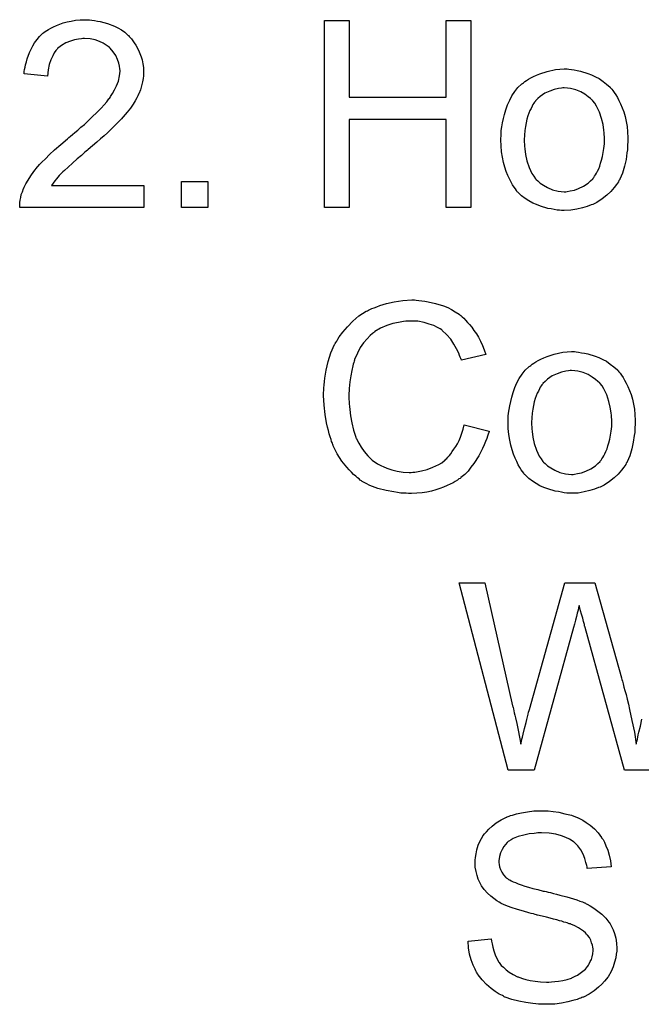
# Model space of a CAD drawing. Extents: x -1.3 to 9.2, y -4.6 to 3.5.
# Tile 169 of 215: x 4.4 to 4.666, y 1.041 to 1.462. Entities that reach past the tile are written whole.
import ezdxf

# ---------------------------------------------------------------- set-up
doc = ezdxf.new("R2010")
doc.units = 0
doc.layers.add('acc-ni-360-23-a_document', color=1, linetype='CONTINUOUS')

msp = doc.modelspace()

# ---------------------------------------------------------------- linework, layer by layer
at = {"layer": 'acc-ni-360-23-a_document', "color": 1}
for points in [[(4.429966, 1.461997), (4.430892, 1.461882), (4.432049, 1.461766), (4.433322, 1.461535), (4.434594, 1.461303), (4.437602, 1.460493), (4.440611, 1.459336), (4.442115, 1.458642), (4.443619, 1.457832), (4.445007, 1.456791), (4.44628, 1.455634), (4.446396, 1.455518), (4.446627, 1.455403), (4.446859, 1.45494), (4.447321, 1.454477), (4.4479, 1.453899), (4.448478, 1.453089), (4.449057, 1.452279), (4.449751, 1.451237), (4.450908, 1.449039), (4.452065, 1.446262), (4.452528, 1.444874), (4.452759, 1.443254), (4.452991, 1.441634), (4.453106, 1.439899), (4.453106, 1.439667), (4.453106, 1.439089), (4.452991, 1.438163), (4.452875, 1.436891), (4.452644, 1.435502), (4.452181, 1.433882), (4.451718, 1.432147), (4.451024, 1.430411), (4.450908, 1.43018), (4.450677, 1.429601), (4.450214, 1.428676), (4.44952, 1.427403), (4.448594, 1.426015), (4.447437, 1.424279), (4.446049, 1.422544), (4.444429, 1.420577), (4.444197, 1.420345), (4.443619, 1.419651), (4.44304, 1.419073), (4.442462, 1.418494), (4.441768, 1.4178), (4.440842, 1.416874), (4.439917, 1.415949), (4.43876, 1.414908), (4.437602, 1.413751), (4.436214, 1.412478), (4.43471, 1.411205), (4.43309, 1.409701), (4.431239, 1.408197), (4.429388, 1.406577), (4.429272, 1.406461), (4.429041, 1.40623), (4.428578, 1.405883), (4.427999, 1.40542), (4.427305, 1.404726), (4.426495, 1.404032), (4.424644, 1.402528), (4.422677, 1.400792), (4.420826, 1.399057), (4.419206, 1.397553), (4.418512, 1.396974), (4.417934, 1.396396), (4.417818, 1.39628), (4.417471, 1.395933), (4.417008, 1.39547), (4.416429, 1.394776), (4.415851, 1.393966), (4.415157, 1.393156), (4.413768, 1.391189), (4.453222, 1.391189), (4.453222, 1.381702), (4.400116, 1.381702), (4.400116, 1.381817), (4.400116, 1.38228), (4.400116, 1.382974), (4.400231, 1.3839), (4.400347, 1.384941), (4.400578, 1.386098), (4.40081, 1.387255), (4.401273, 1.388528), (4.401273, 1.388644), (4.401388, 1.388759), (4.40162, 1.389454), (4.402083, 1.390495), (4.402777, 1.391883), (4.403702, 1.393503), (4.404859, 1.395354), (4.406132, 1.397206), (4.407752, 1.399172), (4.407752, 1.399288), (4.407983, 1.399404), (4.408562, 1.400098), (4.409603, 1.401139), (4.411107, 1.402643), (4.412843, 1.404379), (4.415041, 1.406461), (4.417702, 1.408775), (4.420595, 1.411205), (4.42071, 1.411321), (4.421173, 1.411668), (4.421867, 1.412246), (4.422677, 1.412941), (4.423718, 1.413866), (4.424991, 1.414908), (4.426264, 1.416065), (4.427768, 1.417337), (4.43066, 1.420114), (4.433553, 1.422891), (4.434941, 1.424279), (4.436214, 1.425668), (4.437371, 1.42694), (4.438297, 1.428213), (4.438297, 1.428329), (4.438528, 1.428445), (4.43876, 1.428792), (4.438991, 1.429254), (4.439801, 1.430527), (4.440726, 1.432031), (4.441536, 1.433882), (4.442346, 1.435849), (4.442809, 1.438048), (4.44304, 1.44013), (4.44304, 1.440246), (4.44304, 1.440362), (4.442925, 1.441056), (4.442809, 1.442213), (4.442462, 1.443486), (4.441999, 1.445105), (4.441189, 1.446725), (4.440148, 1.448345), (4.43876, 1.449965), (4.438528, 1.450196), (4.43795, 1.450659), (4.43714, 1.451237), (4.435867, 1.452047), (4.434247, 1.452742), (4.432396, 1.453436), (4.430198, 1.453899), (4.427768, 1.454014), (4.427074, 1.454014), (4.426611, 1.453899), (4.425223, 1.453783), (4.423603, 1.453436), (4.421867, 1.452973), (4.4199, 1.452163), (4.418049, 1.451122), (4.416314, 1.449733), (4.416082, 1.449502), (4.415619, 1.448923), (4.414925, 1.447998), (4.414231, 1.446609), (4.413421, 1.44499), (4.412727, 1.442907), (4.412264, 1.440593), (4.412033, 1.437932), (4.401967, 1.438973), (4.401967, 1.439089), (4.402083, 1.439436), (4.402083, 1.440014), (4.402198, 1.440824), (4.40243, 1.44175), (4.402661, 1.442791), (4.403008, 1.444064), (4.403355, 1.445337), (4.404281, 1.448113), (4.405669, 1.45089), (4.406479, 1.452279), (4.40752, 1.453667), (4.408562, 1.45494), (4.409719, 1.456097), (4.409834, 1.456213), (4.410066, 1.456328), (4.410413, 1.456675), (4.410992, 1.457022), (4.411686, 1.457485), (4.412496, 1.457948), (4.413421, 1.458526), (4.414578, 1.459105), (4.415851, 1.459684), (4.417239, 1.460262), (4.418743, 1.460725), (4.420363, 1.461188), (4.422099, 1.461535), (4.42395, 1.461882), (4.425917, 1.461997), (4.427999, 1.462113), (4.429156, 1.462113), (4.429966, 1.461997)], [(4.593103, 1.381702), (4.582459, 1.381702), (4.582459, 1.41942), (4.541038, 1.41942), (4.541038, 1.381702), (4.530394, 1.381702), (4.530394, 1.461766), (4.541038, 1.461766), (4.541038, 1.428907), (4.582459, 1.428907), (4.582459, 1.461766), (4.593103, 1.461766), (4.593103, 1.381702)], [(4.634987, 1.44094), (4.636028, 1.440824), (4.637185, 1.440593), (4.638458, 1.440362), (4.639962, 1.44013), (4.643086, 1.439089), (4.644706, 1.43851), (4.646325, 1.4377), (4.647945, 1.436891), (4.649565, 1.435734), (4.651069, 1.434577), (4.652573, 1.433188), (4.652689, 1.433072), (4.65292, 1.432841), (4.653267, 1.432378), (4.65373, 1.4318), (4.654309, 1.43099), (4.655003, 1.429949), (4.655697, 1.428792), (4.656391, 1.427519), (4.657085, 1.42613), (4.65778, 1.424395), (4.658474, 1.422659), (4.659052, 1.420693), (4.659515, 1.41861), (4.659862, 1.416412), (4.660094, 1.414098), (4.660209, 1.411552), (4.660209, 1.411437), (4.660209, 1.41109), (4.660209, 1.410511), (4.660209, 1.409701), (4.660094, 1.408775), (4.659978, 1.407619), (4.659978, 1.406461), (4.659747, 1.405189), (4.659399, 1.402296), (4.658705, 1.399404), (4.657895, 1.396511), (4.656738, 1.39385), (4.656738, 1.393735), (4.656623, 1.393619), (4.656391, 1.393272), (4.65616, 1.392809), (4.65535, 1.391652), (4.654309, 1.390264), (4.65292, 1.388644), (4.651185, 1.387024), (4.649218, 1.385404), (4.646904, 1.3839), (4.646788, 1.3839), (4.646672, 1.383784), (4.646325, 1.383553), (4.645747, 1.383322), (4.645168, 1.38309), (4.644474, 1.382859), (4.642739, 1.382165), (4.640772, 1.381586), (4.638342, 1.381007), (4.635797, 1.380545), (4.63302, 1.380429), (4.631863, 1.380429), (4.630937, 1.380545), (4.629896, 1.38066), (4.628739, 1.380892), (4.62735, 1.381123), (4.625962, 1.381355), (4.622838, 1.38228), (4.621103, 1.382974), (4.619483, 1.383669), (4.617863, 1.384594), (4.616243, 1.385636), (4.614739, 1.386793), (4.613235, 1.388181), (4.613119, 1.388297), (4.612888, 1.388528), (4.612541, 1.388991), (4.612078, 1.389685), (4.6115, 1.390495), (4.610921, 1.39142), (4.610227, 1.392578), (4.609533, 1.393966), (4.608838, 1.39547), (4.608144, 1.397206), (4.607566, 1.399057), (4.606987, 1.401024), (4.606525, 1.403222), (4.606177, 1.405536), (4.605946, 1.408081), (4.60583, 1.410742), (4.60583, 1.410974), (4.60583, 1.411437), (4.605946, 1.412246), (4.605946, 1.413403), (4.606062, 1.414676), (4.606293, 1.416296), (4.606525, 1.417916), (4.606987, 1.419767), (4.60745, 1.421618), (4.608029, 1.423585), (4.608723, 1.425668), (4.609648, 1.427635), (4.610574, 1.429486), (4.611847, 1.431337), (4.613119, 1.433072), (4.614739, 1.434577), (4.614855, 1.434692), (4.615086, 1.434808), (4.615549, 1.435155), (4.616128, 1.435618), (4.616822, 1.436081), (4.617747, 1.436659), (4.618673, 1.437238), (4.61983, 1.437816), (4.621103, 1.438395), (4.622491, 1.438973), (4.625615, 1.440014), (4.629202, 1.440824), (4.631053, 1.44094), (4.63302, 1.441056), (4.634177, 1.441056), (4.634987, 1.44094)], [(4.63302, 1.432957), (4.632326, 1.432957), (4.631747, 1.432841), (4.630474, 1.432725), (4.628739, 1.432263), (4.626772, 1.431568), (4.624689, 1.430643), (4.622722, 1.429254), (4.621681, 1.428329), (4.620756, 1.427403), (4.620756, 1.427287), (4.620524, 1.427172), (4.620293, 1.426825), (4.619946, 1.426362), (4.619599, 1.425783), (4.619252, 1.425089), (4.618789, 1.424164), (4.618326, 1.423238), (4.617863, 1.422081), (4.6174, 1.420924), (4.617053, 1.419536), (4.616706, 1.418032), (4.616359, 1.416412), (4.616128, 1.414676), (4.616012, 1.412709), (4.615896, 1.410742), (4.615896, 1.410627), (4.615896, 1.41028), (4.615896, 1.409701), (4.616012, 1.408891), (4.616012, 1.407966), (4.616128, 1.406924), (4.616475, 1.404495), (4.617053, 1.401718), (4.617979, 1.398941), (4.619136, 1.39628), (4.619946, 1.395123), (4.620756, 1.393966), (4.620871, 1.393966), (4.620987, 1.393735), (4.621681, 1.393156), (4.622722, 1.39223), (4.624111, 1.391305), (4.625846, 1.390264), (4.627929, 1.389338), (4.630359, 1.388759), (4.631631, 1.388644), (4.63302, 1.388528), (4.633714, 1.388528), (4.634292, 1.388644), (4.635565, 1.388875), (4.637301, 1.389222), (4.639152, 1.389916), (4.641234, 1.390842), (4.643201, 1.39223), (4.644243, 1.393156), (4.645168, 1.394082), (4.645284, 1.394197), (4.6454, 1.394313), (4.645631, 1.39466), (4.645978, 1.395123), (4.646325, 1.395701), (4.646788, 1.396396), (4.647251, 1.397321), (4.647714, 1.398247), (4.648176, 1.399404), (4.648524, 1.400677), (4.648986, 1.402065), (4.649333, 1.403569), (4.649681, 1.405304), (4.649912, 1.40704), (4.650143, 1.409007), (4.650143, 1.41109), (4.650143, 1.411205), (4.650143, 1.411552), (4.650143, 1.412131), (4.650028, 1.412825), (4.650028, 1.413751), (4.649912, 1.414792), (4.649565, 1.417222), (4.648986, 1.419767), (4.648061, 1.422544), (4.646788, 1.425089), (4.646094, 1.426362), (4.645168, 1.427403), (4.645168, 1.427519), (4.644937, 1.427635), (4.644243, 1.428329), (4.643201, 1.429139), (4.641813, 1.43018), (4.640078, 1.431221), (4.637995, 1.432147), (4.635681, 1.432725), (4.634408, 1.432841), (4.63302, 1.432957)], [(4.480527, 1.381702), (4.469304, 1.381702), (4.469304, 1.392925), (4.480527, 1.392925), (4.480527, 1.381702)], [(4.569732, 1.342086), (4.570773, 1.34197), (4.572046, 1.341855), (4.573319, 1.341739), (4.574823, 1.341392), (4.577947, 1.340698), (4.581418, 1.339656), (4.583153, 1.338962), (4.584773, 1.338152), (4.586393, 1.337111), (4.588012, 1.33607), (4.588128, 1.335954), (4.58836, 1.335838), (4.588822, 1.335491), (4.589401, 1.334913), (4.589979, 1.334334), (4.590789, 1.333524), (4.591599, 1.332599), (4.592525, 1.331673), (4.59345, 1.330516), (4.594376, 1.329128), (4.595417, 1.327739), (4.596343, 1.326235), (4.597153, 1.3245), (4.598078, 1.322764), (4.598773, 1.320913), (4.599467, 1.31883), (4.589054, 1.316401), (4.589054, 1.316516), (4.588938, 1.316748), (4.588707, 1.31721), (4.588475, 1.317789), (4.588244, 1.318483), (4.587897, 1.319409), (4.586971, 1.32126), (4.585814, 1.323343), (4.584426, 1.325425), (4.58269, 1.327392), (4.580839, 1.329128), (4.580608, 1.329359), (4.579913, 1.329822), (4.578757, 1.3304), (4.577252, 1.33121), (4.575285, 1.331904), (4.573087, 1.332599), (4.570426, 1.333061), (4.567534, 1.333177), (4.566608, 1.333177), (4.566029, 1.333061), (4.56522, 1.333061), (4.564294, 1.332946), (4.562096, 1.332599), (4.559666, 1.332136), (4.557121, 1.331326), (4.554459, 1.330169), (4.55203, 1.328665), (4.551914, 1.328665), (4.551798, 1.328433), (4.550989, 1.327855), (4.549947, 1.326929), (4.548675, 1.325541), (4.54717, 1.323805), (4.545782, 1.321839), (4.544509, 1.319409), (4.543352, 1.316748), (4.543352, 1.316632), (4.543237, 1.316401), (4.543121, 1.316053), (4.543005, 1.315475), (4.542774, 1.314781), (4.542542, 1.313971), (4.542195, 1.312004), (4.541733, 1.30969), (4.54127, 1.307145), (4.541038, 1.304368), (4.540923, 1.30136), (4.540923, 1.301244), (4.540923, 1.300897), (4.540923, 1.300318), (4.540923, 1.299624), (4.541038, 1.298814), (4.541038, 1.297773), (4.541154, 1.296616), (4.54127, 1.295343), (4.541617, 1.292566), (4.542195, 1.289558), (4.54289, 1.28655), (4.543815, 1.283542), (4.543815, 1.283426), (4.543931, 1.283195), (4.544162, 1.282848), (4.544394, 1.282269), (4.545088, 1.280881), (4.546129, 1.279261), (4.547402, 1.27741), (4.549022, 1.275443), (4.550873, 1.273707), (4.553071, 1.272088), (4.553187, 1.272088), (4.553418, 1.271972), (4.553765, 1.27174), (4.554228, 1.271509), (4.554807, 1.271278), (4.555501, 1.27093), (4.557121, 1.270236), (4.559203, 1.269542), (4.561517, 1.268964), (4.564063, 1.268501), (4.566724, 1.268385), (4.567534, 1.268385), (4.568228, 1.268501), (4.569038, 1.268501), (4.569848, 1.268617), (4.57193, 1.269079), (4.57436, 1.269658), (4.57679, 1.270583), (4.579335, 1.271856), (4.580608, 1.27255), (4.581765, 1.273476), (4.58188, 1.273592), (4.581996, 1.273707), (4.582343, 1.274054), (4.582806, 1.274401), (4.583269, 1.27498), (4.583847, 1.275674), (4.584542, 1.276368), (4.58512, 1.277294), (4.585814, 1.278335), (4.586624, 1.279492), (4.587318, 1.280649), (4.588012, 1.282038), (4.588591, 1.283542), (4.589169, 1.285162), (4.589748, 1.286897), (4.590211, 1.288748), (4.600855, 1.286087), (4.600855, 1.285972), (4.600739, 1.285509), (4.600508, 1.284814), (4.600161, 1.283889), (4.599814, 1.282848), (4.599351, 1.281575), (4.598773, 1.280187), (4.598078, 1.278682), (4.596459, 1.275443), (4.594376, 1.272203), (4.593103, 1.270583), (4.591831, 1.268964), (4.590442, 1.267575), (4.588822, 1.266187), (4.588707, 1.266071), (4.588475, 1.26584), (4.587897, 1.265608), (4.587318, 1.265146), (4.586393, 1.264567), (4.585467, 1.263988), (4.584194, 1.26341), (4.582922, 1.262832), (4.581418, 1.262137), (4.579798, 1.261559), (4.578062, 1.26098), (4.576211, 1.260402), (4.574244, 1.259939), (4.572162, 1.259708), (4.569963, 1.259476), (4.567649, 1.259361), (4.566377, 1.259361), (4.565451, 1.259476), (4.56441, 1.259476), (4.563137, 1.259592), (4.561749, 1.259823), (4.560129, 1.260055), (4.556774, 1.260633), (4.553302, 1.261559), (4.549832, 1.262832), (4.548212, 1.263641), (4.546592, 1.264567), (4.546476, 1.264683), (4.546245, 1.264798), (4.545782, 1.265146), (4.545319, 1.265608), (4.544625, 1.266071), (4.543815, 1.266765), (4.54289, 1.267575), (4.541964, 1.268501), (4.541038, 1.269542), (4.539997, 1.270583), (4.537914, 1.273245), (4.535948, 1.276368), (4.534212, 1.279839), (4.534212, 1.279955), (4.533981, 1.280302), (4.533865, 1.280881), (4.533518, 1.281575), (4.533286, 1.282501), (4.532939, 1.283658), (4.532476, 1.28493), (4.532129, 1.286319), (4.531782, 1.287823), (4.531319, 1.289558), (4.530741, 1.293145), (4.530278, 1.297194), (4.530047, 1.30136), (4.530047, 1.301475), (4.530047, 1.301938), (4.530047, 1.302632), (4.530163, 1.303442), (4.530163, 1.304599), (4.530278, 1.305756), (4.530394, 1.30726), (4.530625, 1.308764), (4.531204, 1.31212), (4.532014, 1.315822), (4.533171, 1.319524), (4.534791, 1.323111), (4.534906, 1.323227), (4.535022, 1.323574), (4.535253, 1.324037), (4.535716, 1.324615), (4.536179, 1.325425), (4.536757, 1.326351), (4.538261, 1.328433), (4.540228, 1.330747), (4.542542, 1.333061), (4.545203, 1.335375), (4.548327, 1.337342), (4.548443, 1.337458), (4.54879, 1.337574), (4.549253, 1.337805), (4.549832, 1.338152), (4.550757, 1.338499), (4.551683, 1.338846), (4.55284, 1.339309), (4.554112, 1.339772), (4.555501, 1.340235), (4.557005, 1.340698), (4.560244, 1.341392), (4.563947, 1.34197), (4.567765, 1.342202), (4.568922, 1.342202), (4.569732, 1.342086)], [(4.638111, 1.319987), (4.639152, 1.319872), (4.640309, 1.31964), (4.641582, 1.319409), (4.643086, 1.319177), (4.64621, 1.318136), (4.647829, 1.317558), (4.649449, 1.316748), (4.651069, 1.315938), (4.652689, 1.314781), (4.654193, 1.313624), (4.655697, 1.312235), (4.655813, 1.31212), (4.656044, 1.311888), (4.656391, 1.311426), (4.656854, 1.310847), (4.657432, 1.310037), (4.658127, 1.308996), (4.658821, 1.307839), (4.659515, 1.306566), (4.660209, 1.305178), (4.660904, 1.303442), (4.661598, 1.301707), (4.662176, 1.29974), (4.662639, 1.297657), (4.662986, 1.295459), (4.663217, 1.293145), (4.663333, 1.2906), (4.663333, 1.290484), (4.663333, 1.290137), (4.663333, 1.289558), (4.663333, 1.288748), (4.663217, 1.287823), (4.663102, 1.286666), (4.663102, 1.285509), (4.66287, 1.284236), (4.662523, 1.281343), (4.661829, 1.278451), (4.661019, 1.275559), (4.659862, 1.272897), (4.659862, 1.272782), (4.659747, 1.272666), (4.659515, 1.272319), (4.659284, 1.271856), (4.658474, 1.270699), (4.657432, 1.269311), (4.656044, 1.267691), (4.654309, 1.266071), (4.652342, 1.264451), (4.650028, 1.262947), (4.649912, 1.262947), (4.649796, 1.262832), (4.649449, 1.2626), (4.648871, 1.262369), (4.648292, 1.262137), (4.647598, 1.261906), (4.645863, 1.261212), (4.643896, 1.260633), (4.641466, 1.260055), (4.638921, 1.259592), (4.636144, 1.259476), (4.634987, 1.259476), (4.634061, 1.259592), (4.63302, 1.259708), (4.631863, 1.259939), (4.630474, 1.26017), (4.629086, 1.260402), (4.625962, 1.261327), (4.624227, 1.262022), (4.622607, 1.262716), (4.620987, 1.263641), (4.619367, 1.264683), (4.617863, 1.26584), (4.616359, 1.267228), (4.616243, 1.267344), (4.616012, 1.267575), (4.615665, 1.268038), (4.615202, 1.268732), (4.614623, 1.269542), (4.614045, 1.270468), (4.613351, 1.271625), (4.612657, 1.273013), (4.611962, 1.274517), (4.611268, 1.276253), (4.61069, 1.278104), (4.610111, 1.280071), (4.609648, 1.282269), (4.609301, 1.284583), (4.60907, 1.287129), (4.608954, 1.28979), (4.608954, 1.290021), (4.608954, 1.290484), (4.60907, 1.291294), (4.60907, 1.292451), (4.609186, 1.293723), (4.609417, 1.295343), (4.609648, 1.296963), (4.610111, 1.298814), (4.610574, 1.300665), (4.611153, 1.302632), (4.611847, 1.304715), (4.612772, 1.306682), (4.613698, 1.308533), (4.614971, 1.310384), (4.616243, 1.31212), (4.617863, 1.313624), (4.617979, 1.313739), (4.61821, 1.313855), (4.618673, 1.314202), (4.619252, 1.314665), (4.619946, 1.315128), (4.620871, 1.315706), (4.621797, 1.316285), (4.622954, 1.316863), (4.624227, 1.317442), (4.625615, 1.31802), (4.628739, 1.319062), (4.632326, 1.319872), (4.634177, 1.319987), (4.636144, 1.320103), (4.637301, 1.320103), (4.638111, 1.319987)], [(4.636144, 1.312004), (4.635449, 1.312004), (4.634871, 1.311888), (4.633598, 1.311773), (4.631863, 1.31131), (4.629896, 1.310616), (4.627813, 1.30969), (4.625846, 1.308302), (4.624805, 1.307376), (4.62388, 1.30645), (4.62388, 1.306335), (4.623648, 1.306219), (4.623417, 1.305872), (4.62307, 1.305409), (4.622722, 1.304831), (4.622375, 1.304136), (4.621913, 1.303211), (4.62145, 1.302285), (4.620987, 1.301128), (4.620524, 1.299971), (4.620177, 1.298583), (4.61983, 1.297079), (4.619483, 1.295459), (4.619252, 1.293723), (4.619136, 1.291756), (4.61902, 1.28979), (4.61902, 1.289674), (4.61902, 1.289327), (4.61902, 1.288748), (4.619136, 1.287938), (4.619136, 1.287013), (4.619252, 1.285972), (4.619599, 1.283542), (4.620177, 1.280765), (4.621103, 1.277988), (4.62226, 1.275327), (4.62307, 1.27417), (4.62388, 1.273013), (4.623995, 1.273013), (4.624111, 1.272782), (4.624805, 1.272203), (4.625846, 1.271278), (4.627235, 1.270352), (4.62897, 1.269311), (4.631053, 1.268385), (4.633483, 1.267807), (4.634755, 1.267691), (4.636144, 1.267575), (4.636838, 1.267575), (4.637416, 1.267691), (4.638689, 1.267922), (4.640425, 1.268269), (4.642276, 1.268964), (4.644358, 1.269889), (4.646325, 1.271278), (4.647367, 1.272203), (4.648292, 1.273129), (4.648408, 1.273245), (4.648524, 1.27336), (4.648755, 1.273707), (4.649102, 1.27417), (4.649449, 1.274749), (4.649912, 1.275443), (4.650375, 1.276368), (4.650838, 1.277294), (4.6513, 1.278451), (4.651648, 1.279724), (4.65211, 1.281112), (4.652457, 1.282616), (4.652805, 1.284352), (4.653036, 1.286087), (4.653267, 1.288054), (4.653267, 1.290137), (4.653267, 1.290252), (4.653267, 1.2906), (4.653267, 1.291178), (4.653152, 1.291872), (4.653152, 1.292798), (4.653036, 1.293839), (4.652689, 1.296269), (4.65211, 1.298814), (4.651185, 1.301591), (4.649912, 1.304136), (4.649218, 1.305409), (4.648292, 1.30645), (4.648292, 1.306566), (4.648061, 1.306682), (4.647367, 1.307376), (4.646325, 1.308186), (4.644937, 1.309227), (4.643201, 1.310268), (4.641119, 1.311194), (4.638805, 1.311773), (4.637532, 1.311888), (4.636144, 1.312004)], [(4.669118, 1.141069), (4.658705, 1.141069), (4.641929, 1.202043), (4.641929, 1.202158), (4.641813, 1.20239), (4.641697, 1.202737), (4.641582, 1.203315), (4.641234, 1.204588), (4.640887, 1.206092), (4.640425, 1.207712), (4.639962, 1.209216), (4.639615, 1.210489), (4.639499, 1.211067), (4.639383, 1.211414), (4.639383, 1.211299), (4.639268, 1.211183), (4.639152, 1.210489), (4.638921, 1.209447), (4.638573, 1.208175), (4.638226, 1.206786), (4.637764, 1.205167), (4.637416, 1.203547), (4.636954, 1.202043), (4.620061, 1.141069), (4.608954, 1.141069), (4.588012, 1.221133), (4.599004, 1.221133), (4.610921, 1.168605), (4.610921, 1.16849), (4.611037, 1.168258), (4.611153, 1.167795), (4.611268, 1.167217), (4.611384, 1.166407), (4.611615, 1.165597), (4.611847, 1.164556), (4.612078, 1.163399), (4.612657, 1.160969), (4.613235, 1.158192), (4.613814, 1.155184), (4.614392, 1.152176), (4.614392, 1.152292), (4.614508, 1.152755), (4.614739, 1.153333), (4.614855, 1.154259), (4.615086, 1.155184), (4.615433, 1.156341), (4.616012, 1.158887), (4.616706, 1.161432), (4.616938, 1.162705), (4.617285, 1.163862), (4.617516, 1.164903), (4.617747, 1.165829), (4.617979, 1.166523), (4.618095, 1.166986), (4.633251, 1.221133), (4.646094, 1.221133), (4.657432, 1.180523), (4.657432, 1.180407), (4.657664, 1.179828), (4.657895, 1.179018), (4.658127, 1.177977), (4.658474, 1.176589), (4.658937, 1.175085), (4.659399, 1.173349), (4.659862, 1.171382), (4.660441, 1.169184), (4.660904, 1.166986), (4.661945, 1.162242), (4.662986, 1.157267), (4.663796, 1.152176), (4.663796, 1.152292), (4.663912, 1.152523), (4.663912, 1.152986), (4.664143, 1.153564), (4.664259, 1.154259), (4.66449, 1.155069), (4.664606, 1.15611), (4.664953, 1.157267), (4.665532, 1.159812), (4.666226, 1.16282)], [(4.625268, 1.123552), (4.626078, 1.123552), (4.628276, 1.12332), (4.630706, 1.122973), (4.633251, 1.122395), (4.636028, 1.121701), (4.638573, 1.120775), (4.638689, 1.120775), (4.638921, 1.120659), (4.639268, 1.120428), (4.63973, 1.120197), (4.640887, 1.119618), (4.642391, 1.118577), (4.644127, 1.11742), (4.645863, 1.115916), (4.647482, 1.11418), (4.648986, 1.112213), (4.648986, 1.112098), (4.649102, 1.111982), (4.649333, 1.111635), (4.649565, 1.111288), (4.650143, 1.110131), (4.650838, 1.108627), (4.651648, 1.106775), (4.652226, 1.104577), (4.652805, 1.102263), (4.653036, 1.099718), (4.642854, 1.098908), (4.642854, 1.099023), (4.642854, 1.099255), (4.642739, 1.099602), (4.642623, 1.10018), (4.642276, 1.101453), (4.641813, 1.103189), (4.641119, 1.10504), (4.640078, 1.106891), (4.638805, 1.108627), (4.637185, 1.110246), (4.636954, 1.110362), (4.636375, 1.110825), (4.635218, 1.111519), (4.633714, 1.112213), (4.631747, 1.112907), (4.629433, 1.113602), (4.626541, 1.114064), (4.623301, 1.11418), (4.621681, 1.11418), (4.620987, 1.114064), (4.620061, 1.113949), (4.617979, 1.113717), (4.615665, 1.113255), (4.613351, 1.112676), (4.611153, 1.11175), (4.610227, 1.111172), (4.609301, 1.110593), (4.60907, 1.110478), (4.608607, 1.110015), (4.607913, 1.109205), (4.607219, 1.108279), (4.606409, 1.107007), (4.605715, 1.105618), (4.605252, 1.103998), (4.60502, 1.102147), (4.60502, 1.101916), (4.60502, 1.101453), (4.605136, 1.100643), (4.605368, 1.099718), (4.605715, 1.098561), (4.606293, 1.097404), (4.606987, 1.096247), (4.608029, 1.09509), (4.608144, 1.094974), (4.608723, 1.094627), (4.609186, 1.09428), (4.609648, 1.094048), (4.610343, 1.093701), (4.611153, 1.093238), (4.612194, 1.092891), (4.613351, 1.092428), (4.614623, 1.091966), (4.616128, 1.091387), (4.617747, 1.090924), (4.619599, 1.090346), (4.621681, 1.089883), (4.623995, 1.089305), (4.624111, 1.089305), (4.624574, 1.089189), (4.625268, 1.089073), (4.626078, 1.088842), (4.627119, 1.08861), (4.628392, 1.088263), (4.629664, 1.087916), (4.631053, 1.087569), (4.634061, 1.086759), (4.636954, 1.085949), (4.638342, 1.085486), (4.639615, 1.085024), (4.640772, 1.084677), (4.641697, 1.084214), (4.641813, 1.084214), (4.642044, 1.084098), (4.642391, 1.083867), (4.642854, 1.083635), (4.644127, 1.082941), (4.645631, 1.082015), (4.647367, 1.080743), (4.649102, 1.079354), (4.650722, 1.077735), (4.65211, 1.075999), (4.652226, 1.075768), (4.652689, 1.075189), (4.653152, 1.074148), (4.653846, 1.072759), (4.654424, 1.07114), (4.655003, 1.069173), (4.65535, 1.066975), (4.655466, 1.06466), (4.655466, 1.064545), (4.655466, 1.064429), (4.655466, 1.064082), (4.655466, 1.063619), (4.655234, 1.062347), (4.655003, 1.060727), (4.65454, 1.058876), (4.653962, 1.056909), (4.653036, 1.054826), (4.651763, 1.052628), (4.651763, 1.052512), (4.651648, 1.052396), (4.651069, 1.051702), (4.650259, 1.050661), (4.649102, 1.049504), (4.647598, 1.048115), (4.645747, 1.046611), (4.643664, 1.045223), (4.641234, 1.04395), (4.641119, 1.04395), (4.640887, 1.043834), (4.64054, 1.043719), (4.640078, 1.043487), (4.639383, 1.043256), (4.638573, 1.042909), (4.636722, 1.042446), (4.634524, 1.041868), (4.631863, 1.041289), (4.62897, 1.040942), (4.625846, 1.040826), (4.623995, 1.040826), (4.62307, 1.040942), (4.622028, 1.040942), (4.620871, 1.041058), (4.619483, 1.041173), (4.61659, 1.041636), (4.613582, 1.042099), (4.610574, 1.042909), (4.607681, 1.04395), (4.607566, 1.04395), (4.607334, 1.044066), (4.606987, 1.044297), (4.606525, 1.044529), (4.605136, 1.045223), (4.603516, 1.046264), (4.601665, 1.047653), (4.599698, 1.049272), (4.597847, 1.051239), (4.596111, 1.053438), (4.596111, 1.053553), (4.59588, 1.053785), (4.595764, 1.054132), (4.595417, 1.054595), (4.595186, 1.055173), (4.594839, 1.055867), (4.594029, 1.057603), (4.593219, 1.059801), (4.592525, 1.062231), (4.592062, 1.065008), (4.591831, 1.0679), (4.601781, 1.068826), (4.601781, 1.06871), (4.601781, 1.068594), (4.601896, 1.068247), (4.601896, 1.067784), (4.602128, 1.066743), (4.602475, 1.065239), (4.602938, 1.063735), (4.603401, 1.061999), (4.604211, 1.06038), (4.60502, 1.058876), (4.605136, 1.05876), (4.605483, 1.058297), (4.606062, 1.057487), (4.606987, 1.056677), (4.608144, 1.055636), (4.609417, 1.054595), (4.611153, 1.053553), (4.613004, 1.052628), (4.613119, 1.052628), (4.613235, 1.052512), (4.613582, 1.052396), (4.613929, 1.052281), (4.615086, 1.051934), (4.61659, 1.051471), (4.618442, 1.051008), (4.620524, 1.050661), (4.622838, 1.050429), (4.625384, 1.050314), (4.626425, 1.050314), (4.627582, 1.050429), (4.62897, 1.050545), (4.63059, 1.050776), (4.632441, 1.051008), (4.634292, 1.051471), (4.636028, 1.052049), (4.636259, 1.052165), (4.636838, 1.052396), (4.637648, 1.052859), (4.638689, 1.053322), (4.63973, 1.054132), (4.640887, 1.054942), (4.642044, 1.055867), (4.64297, 1.057024), (4.643086, 1.05714), (4.643317, 1.057603), (4.643664, 1.058181), (4.644127, 1.059107), (4.64459, 1.060033), (4.644937, 1.061189), (4.645168, 1.062462), (4.645284, 1.063851), (4.645284, 1.063966), (4.645284, 1.064545), (4.645168, 1.065239), (4.645053, 1.066165), (4.644706, 1.06709), (4.644358, 1.068247), (4.64378, 1.069404), (4.64297, 1.070446), (4.642854, 1.070561), (4.642507, 1.070908), (4.642044, 1.071371), (4.641234, 1.072065), (4.640309, 1.072759), (4.639036, 1.073569), (4.637532, 1.074379), (4.635797, 1.075073), (4.635681, 1.075189), (4.635102, 1.075305), (4.634177, 1.075652), (4.633598, 1.075768), (4.632788, 1.075999), (4.631979, 1.076346), (4.630937, 1.076578), (4.62978, 1.076925), (4.628392, 1.077272), (4.627003, 1.077619), (4.625384, 1.078082), (4.623532, 1.078544), (4.621565, 1.079007), (4.62145, 1.079007), (4.621103, 1.079123), (4.620524, 1.079239), (4.61983, 1.07947), (4.618904, 1.079701), (4.617863, 1.079933), (4.615549, 1.080627), (4.613004, 1.081437), (4.610343, 1.082247), (4.608029, 1.083057), (4.606987, 1.08352), (4.606062, 1.083982), (4.605946, 1.083982), (4.60583, 1.084098), (4.605136, 1.084561), (4.604095, 1.085139), (4.602938, 1.086065), (4.601549, 1.087106), (4.600161, 1.088379), (4.598773, 1.089883), (4.597616, 1.091503), (4.5975, 1.091734), (4.597153, 1.092313), (4.59669, 1.093238), (4.596227, 1.094395), (4.595764, 1.095899), (4.595302, 1.097635), (4.594954, 1.099486), (4.594839, 1.101453), (4.594839, 1.101569), (4.594839, 1.101685), (4.594839, 1.102032), (4.594839, 1.102494), (4.59507, 1.103651), (4.595302, 1.105156), (4.595649, 1.106891), (4.596227, 1.108858), (4.597037, 1.110825), (4.598194, 1.112792), (4.598194, 1.112907), (4.59831, 1.113023), (4.598888, 1.113717), (4.599698, 1.114643), (4.600739, 1.1158), (4.602128, 1.117073), (4.603863, 1.118461), (4.605946, 1.119734), (4.60826, 1.120891), (4.608376, 1.120891), (4.608607, 1.121006), (4.608954, 1.121122), (4.609417, 1.121353), (4.609995, 1.121585), (4.610805, 1.121816), (4.612541, 1.122279), (4.614739, 1.122742), (4.617285, 1.123205), (4.619946, 1.123552), (4.622954, 1.123668), (4.624458, 1.123668), (4.625268, 1.123552)]]:
    msp.add_lwpolyline(points, dxfattribs=at)

doc.saveas('drawing.dxf')
